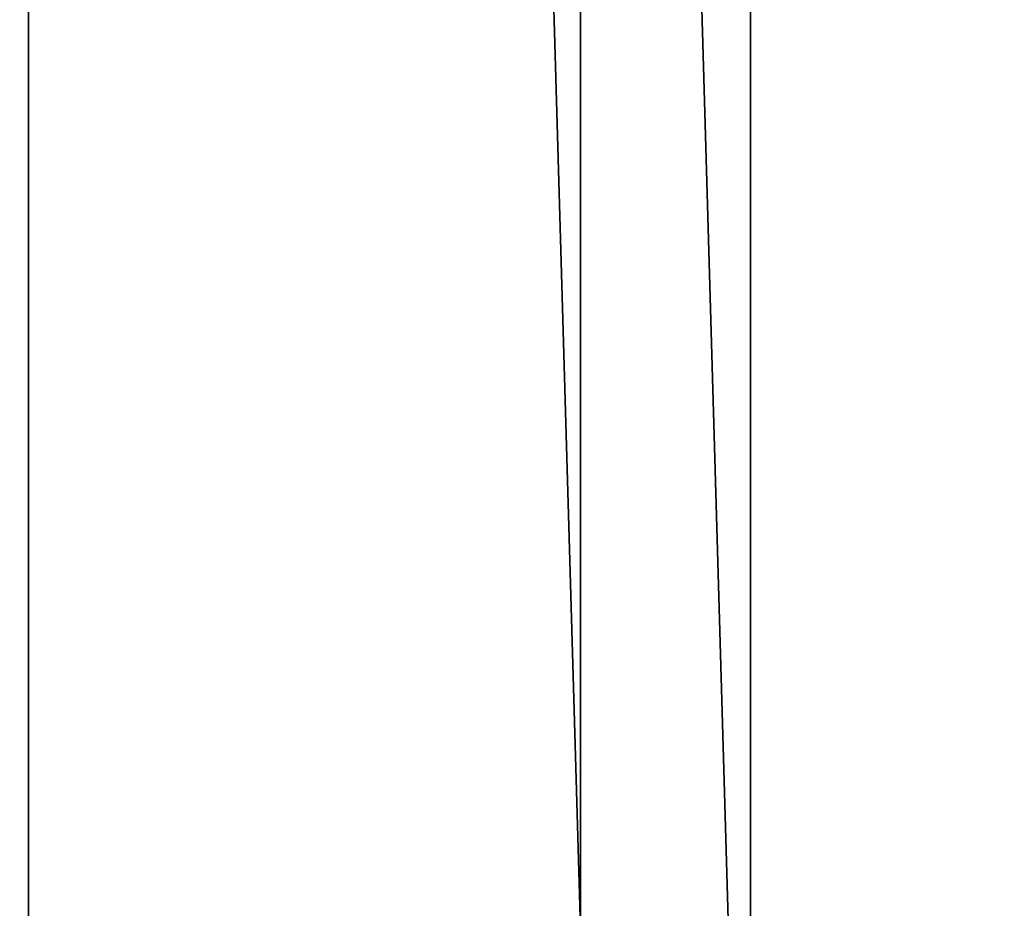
# Model space of a CAD drawing. Header units: millimetres. Extents: x -56 to 60, y -2 to 74.
# Tile 164 of 256: x 22.95 to 25.54, y 1.05 to 3.4. Entities that reach past the tile are written whole.
import ezdxf

# ---------------------------------------------------------------- set-up
doc = ezdxf.new("R2010")
doc.units = ezdxf.units.MM
doc.header["$LTSCALE"] = 127.314815
for name, color, linetype in [('22', 7, 'CONTINUOUS'), ('23', 7, 'CONTINUOUS'), ('24', 7, 'CONTINUOUS'), ('25', 7, 'CONTINUOUS')]:
    doc.layers.add(name, color=color, linetype=linetype)

msp = doc.modelspace()

# ---------------------------------------------------------------- linework, layer by layer
at = {"layer": '22', "color": 7, "linetype": 'CONTINUOUS', "true_color": 0x96918c}
for points in [[(22.9718, -1, -35.161), (21, -1, -36.3731), (21.0004, 64.8, -36.3729), (22.9718, -1, -35.161)], [(22.9722, 64.8, -35.1607), (22.9718, -1, -35.161), (21.0004, 64.8, -36.3729), (22.9722, 64.8, -35.1607)], [(24.8739, -1, -33.8421), (22.9718, -1, -35.161), (22.9722, 64.8, -35.1607), (24.8739, -1, -33.8421)], [(24.8743, 64.8, -33.8418), (24.8739, -1, -33.8421), (22.9722, 64.8, -35.1607), (24.8743, 64.8, -33.8418)], [(26.7004, -1, -32.4205), (24.8739, -1, -33.8421), (24.8743, 64.8, -33.8418), (26.7004, -1, -32.4205)], [(26.7008, 64.8, -32.4202), (26.7004, -1, -32.4205), (24.8743, 64.8, -33.8418), (26.7008, 64.8, -32.4202)]]:
    msp.add_3dface(points, dxfattribs=at)
at = {"layer": '23', "color": 7, "linetype": 'CONTINUOUS', "true_color": 0x96918c}
for points in [[(21, -1, 36.3731), (22.9718, -1, 35.161), (21.0004, 64.8, 36.3729), (21, -1, 36.3731)], [(21.0004, 64.8, 36.3729), (22.9718, -1, 35.161), (22.9722, 64.8, 35.1607), (21.0004, 64.8, 36.3729)], [(22.9718, -1, 35.161), (24.8739, -1, 33.8421), (22.9722, 64.8, 35.1607), (22.9718, -1, 35.161)], [(22.9722, 64.8, 35.1607), (24.8739, -1, 33.8421), (24.8743, 64.8, 33.8419), (22.9722, 64.8, 35.1607)], [(24.8739, -1, 33.8421), (26.7004, -1, 32.4205), (24.8743, 64.8, 33.8419), (24.8739, -1, 33.8421)], [(24.8743, 64.8, 33.8419), (26.7004, -1, 32.4205), (26.7008, 64.8, 32.4202), (24.8743, 64.8, 33.8419)]]:
    msp.add_3dface(points, dxfattribs=at)
at = {"layer": '24', "color": 7, "linetype": 'CONTINUOUS', "true_color": 0x96918c}
for points in [[(24.4259, 1, -31.6761), (22.5781, 64.8, -33.0186), (22.5777, 1, -33.0189), (24.4259, 1, -31.6761)], [(24.4263, 64.8, -31.6758), (22.5781, 64.8, -33.0186), (24.4259, 1, -31.6761), (24.4263, 64.8, -31.6758)], [(26.1944, 1, -30.23), (24.4263, 64.8, -31.6758), (24.4259, 1, -31.6761), (26.1944, 1, -30.23)], [(26.1948, 64.8, -30.2297), (24.4263, 64.8, -31.6758), (26.1944, 1, -30.23), (26.1948, 64.8, -30.2297)]]:
    msp.add_3dface(points, dxfattribs=at)
at = {"layer": '25', "color": 7, "linetype": 'CONTINUOUS', "true_color": 0x96918c}
for points in [[(22.5777, 1, 33.0189), (22.5781, 64.8, 33.0186), (24.4259, 1, 31.6761), (22.5777, 1, 33.0189)], [(22.5781, 64.8, 33.0186), (24.4263, 64.8, 31.6758), (24.4259, 1, 31.6761), (22.5781, 64.8, 33.0186)], [(24.4259, 1, 31.6761), (24.4263, 64.8, 31.6758), (26.1944, 1, 30.23), (24.4259, 1, 31.6761)], [(24.4263, 64.8, 31.6758), (26.1948, 64.8, 30.2297), (26.1944, 1, 30.23), (24.4263, 64.8, 31.6758)]]:
    msp.add_3dface(points, dxfattribs=at)

doc.saveas('drawing.dxf')
